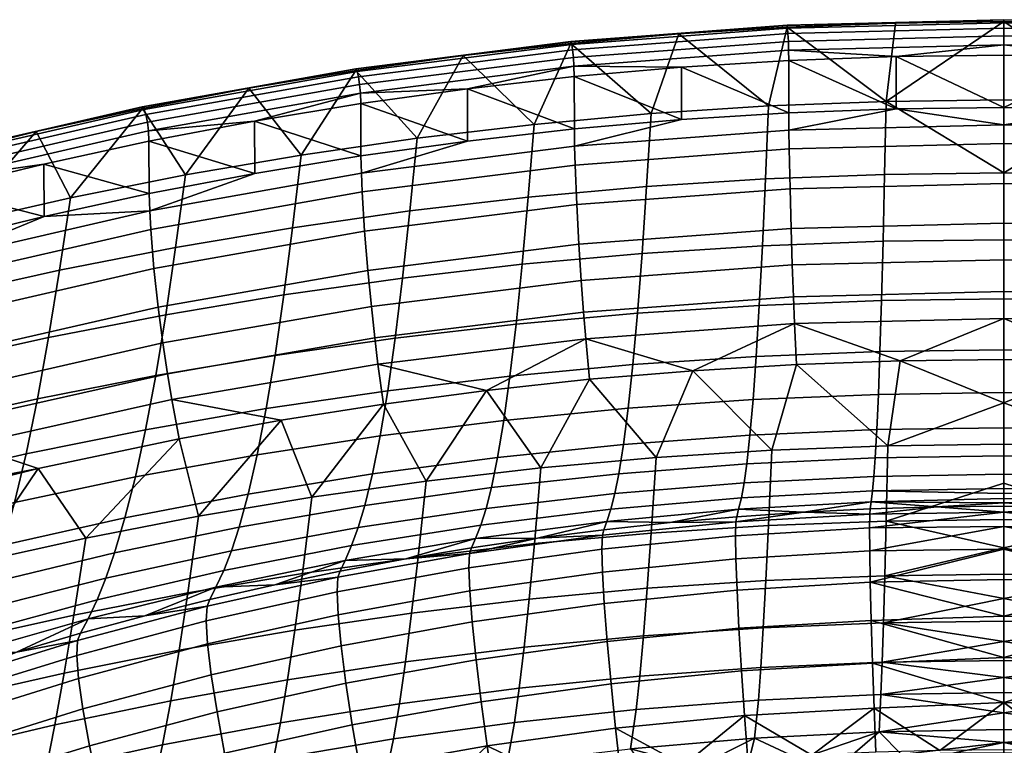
# Model space of a CAD drawing. Header units: millimetres. Extents: x -267 to 267, y -228 to 293.
# Tile 37 of 66: x -113 to 0, y 202 to 285. Entities that reach past the tile are written whole.
import ezdxf

# ---------------------------------------------------------------- set-up
doc = ezdxf.new("R2010")
doc.units = ezdxf.units.MM
doc.header["$MEASUREMENT"] = 0
doc.layers.add('nozky', color=250, linetype='Continuous')
doc.layers.add('sedak', color=22, linetype='Continuous')

msp = doc.modelspace()

# ---------------------------------------------------------------- meshes
at = {"layer": 'nozky'}
mesh = msp.add_polyface(dxfattribs=at)
corners = [(-257.72, 261.47, 8), (-243.72, 261.18, 8), (-244.72, 261.2), (-256.72, 261.45), (-243.72, 261.18, 8), (-244.72, 261.2), (-244.34, 231.19, 8), (-245.34, 231.21), (-244.34, 231.19, 8), (-258.34, 231.48, 8), (-245.34, 231.21), (-257.34, 231.46), (-258.34, 231.48, 8), (-257.34, 231.46), (-257.72, 261.47, 8), (-256.72, 261.45), (-258.34, 231.48, 8), (-244.34, 231.19, 8), (-257.72, 261.47, 8), (-243.72, 261.18, 8), (-257.34, 231.46), (-245.34, 231.21), (-256.72, 261.45), (-244.72, 261.2), (-266.26, -153.84, 8), (-252.26, -154.13, 8), (-253.26, -154.11), (-265.26, -153.86), (-252.26, -154.13, 8), (-253.26, -154.11), (-252.88, -184.12, 8), (-253.88, -184.1), (-252.88, -184.12, 8), (-266.87, -183.84, 8), (-253.88, -184.1), (-265.88, -183.86), (-266.87, -183.84, 8), (-265.88, -183.86), (-266.26, -153.84, 8), (-265.26, -153.86), (-266.87, -183.84, 8), (-252.88, -184.12, 8), (-266.26, -153.84, 8), (-252.26, -154.13, 8), (-265.88, -183.86), (-253.88, -184.1), (-265.26, -153.86), (-253.26, -154.11), (266.26, -153.84, 8), (252.26, -154.13, 8), (253.26, -154.11), (265.26, -153.86), (252.26, -154.13, 8), (253.26, -154.11), (252.88, -184.12, 8), (253.88, -184.1), (252.88, -184.12, 8), (266.88, -183.84, 8), (253.88, -184.1), (265.88, -183.86), (266.88, -183.84, 8), (265.88, -183.86), (266.26, -153.84, 8), (265.26, -153.86), (266.88, -183.84, 8), (252.88, -184.12, 8), (266.26, -153.84, 8), (252.26, -154.13, 8), (265.88, -183.86), (253.88, -184.1), (265.26, -153.86), (253.26, -154.11), (257.72, 261.47, 8), (243.72, 261.18, 8), (244.72, 261.2), (256.72, 261.45), (243.72, 261.18, 8), (244.72, 261.2), (244.34, 231.19, 8), (245.34, 231.21), (244.34, 231.19, 8), (258.34, 231.48, 8), (245.34, 231.21), (257.34, 231.46), (258.34, 231.48, 8), (257.34, 231.46), (257.72, 261.47, 8), (256.72, 261.45), (258.34, 231.48, 8), (244.34, 231.19, 8), (257.72, 261.47, 8), (243.72, 261.18, 8), (257.34, 231.46), (245.34, 231.21), (256.72, 261.45), (244.72, 261.2)]
mesh.append_faces([[corners[k] for k in face] for face in [(0, 1, 2, 3), (5, 4, 6, 7), (8, 9, 11, 10), (13, 12, 14, 15), (17, 19, 18, 16), (21, 20, 22, 23), (26, 27, 24, 25), (29, 28, 30, 31), (32, 33, 35, 34), (37, 36, 38, 39), (41, 43, 42, 40), (45, 44, 46, 47), (50, 49, 48, 51), (53, 55, 54, 52), (56, 58, 59, 57), (61, 63, 62, 60), (65, 64, 66, 67), (69, 71, 70, 68), (72, 75, 74, 73), (77, 79, 78, 76), (80, 82, 83, 81), (85, 87, 86, 84), (89, 88, 90, 91), (93, 95, 94, 92)]])
at = {"layer": 'sedak'}
mesh = msp.add_polyface(dxfattribs=at)
corners = [(-36.98, 279.61, 807.22), (-36.97, 273.61, 807.23), (-24.66, 274.38, 807.23), (-12.33, 274.85, 807.23), (-24.67, 280.38, 807.23), (-49.27, 278.52, 807.22), (-27.33, 266.79, 740.68), (-40.97, 265.91, 740.76), (-40.45, 274.28, 771.5), (-26.99, 275.16, 771.46), (-27.68, 259.12, 709.74), (-41.49, 258.24, 709.86), (-28.04, 252.3, 678.64), (-42.01, 251.4, 678.8), (-28.39, 246.44, 647.35), (-42.54, 245.5, 647.56), (-14.2, 247, 647.22), (-14.03, 252.85, 678.54), (-49.66, 282.33, 802.08), (-37.27, 283.42, 802.08), (-24.86, 284.2, 802.08), (-13.5, 275.69, 771.43), (-49.63, 282.52, 804.29), (-24.85, 284.39, 804.28), (-24.86, 284.43, 803.2), (-49.67, 282.55, 803.21), (-49.56, 282.22, 805.27), (-24.81, 284.09, 805.26), (-49.46, 281.59, 806.14), (-24.76, 283.45, 806.14), (-49.36, 280.71, 806.76), (-24.71, 282.57, 806.76), (-49.3, 279.71, 807.1), (-24.68, 281.56, 807.11), (-12.43, 284.67, 802.08), (-48.19, 251.52, 781.48), (-47.95, 248.48, 773.88), (-24, 250.22, 773.85), (-24.13, 253.28, 781.43), (-48.46, 255.15, 788.88), (-24.26, 256.94, 788.84), (-48.73, 259.33, 795.75), (-24.4, 261.13, 795.71), (-48.98, 263.85, 801.56), (-24.52, 265.67, 801.54), (-49.17, 268.39, 805.66), (-24.62, 270.24, 805.65), (-49.23, 270.54, 806.82), (-24.65, 272.4, 806.82), (-35.66, 244.81, 758.82), (-49.25, 272.52, 807.23)]
mesh.append_faces([[corners[k] for k in face] for face in [(0, 1, 2, 2), (2, 3, 4, 4), (4, 0, 2, 2), (5, 1, 0, 0), (6, 7, 8, 9), (10, 11, 7, 6), (12, 13, 11, 10), (14, 15, 13, 12), (16, 14, 12, 17), (18, 19, 8, 8), (19, 20, 9, 9), (19, 9, 8, 8), (20, 21, 9, 9), (22, 23, 24, 25), (26, 27, 23, 22), (28, 29, 27, 26), (30, 31, 29, 28), (32, 33, 31, 30), (24, 20, 19, 19), (24, 34, 20, 20), (25, 24, 19, 18), (33, 32, 0, 4), (32, 5, 0, 0), (35, 36, 37, 38), (39, 35, 38, 40), (41, 39, 40, 42), (43, 41, 42, 44), (45, 43, 44, 46), (47, 45, 46, 48), (36, 49, 37, 37), (48, 2, 1, 47), (48, 3, 2, 2), (50, 47, 1, 1)]])
mesh = msp.add_polyface(dxfattribs=at)
corners = [(0, 275.87, 771.42), (-13.5, 275.69, 771.43), (0, 284.83, 802.08), (-12.34, 280.85, 807.23), (-12.33, 274.85, 807.23), (0, 275, 807.23), (-24.67, 280.38, 807.23), (0, 281, 807.23), (0, 267.49, 740.62), (-13.67, 267.31, 740.63), (-27.33, 266.79, 740.68), (-26.99, 275.16, 771.46), (-13.85, 259.65, 709.67), (-27.68, 259.12, 709.74), (-14.03, 252.85, 678.54), (-28.04, 252.3, 678.64), (-12.43, 284.67, 802.08), (-24.86, 284.2, 802.08), (0, 259.83, 709.65), (0, 253.03, 678.5), (-14.2, 247, 647.22), (0, 247.19, 647.17), (-24.85, 284.39, 804.28), (0, 285.02, 804.27), (0, 285.05, 803.19), (-24.86, 284.43, 803.2), (-24.81, 284.09, 805.26), (0, 284.71, 805.25), (-24.76, 283.45, 806.14), (0, 284.08, 806.13), (-24.71, 282.57, 806.76), (0, 283.19, 806.76), (-24.68, 281.56, 807.11), (0, 282.18, 807.11), (-24.13, 253.28, 781.43), (-24, 250.22, 773.85), (0, 250.8, 773.83), (0, 253.87, 781.42), (-24.26, 256.94, 788.84), (0, 257.53, 788.82), (-24.4, 261.13, 795.71), (0, 261.73, 795.7), (-24.52, 265.67, 801.54), (0, 266.28, 801.53), (-24.62, 270.24, 805.65), (0, 270.85, 805.65), (-24.65, 272.4, 806.82), (0, 273.01, 806.81), (-11.9, 245.95, 758.82), (0, 246.1, 758.82)]
mesh.append_faces([[corners[k] for k in face] for face in [(0, 1, 2, 2), (3, 4, 5, 5), (4, 3, 6, 6), (3, 5, 7, 7), (8, 1, 0, 0), (9, 10, 11, 1), (12, 13, 10, 9), (14, 15, 13, 12), (16, 1, 17, 17), (1, 8, 9, 9), (1, 16, 2, 2), (12, 9, 8, 18), (18, 19, 14, 12), (20, 14, 19, 21), (22, 23, 24, 25), (26, 27, 23, 22), (28, 29, 27, 26), (30, 31, 29, 28), (32, 33, 31, 30), (24, 2, 16, 16), (25, 24, 16, 16), (33, 3, 7, 7), (32, 3, 33, 33), (32, 6, 3, 3), (34, 35, 36, 37), (38, 34, 37, 39), (40, 38, 39, 41), (42, 40, 41, 43), (44, 42, 43, 45), (46, 44, 45, 47), (36, 48, 49, 49), (35, 48, 36, 36), (4, 47, 5, 5), (47, 4, 46, 46)]])
mesh = msp.add_polyface(dxfattribs=at)
corners = [(0, 275.87, 771.42), (0, 284.83, 802.08), (13.5, 275.69, 771.43), (12.34, 280.85, 807.23), (0, 275, 807.23), (12.33, 274.85, 807.23), (24.66, 274.38, 807.23), (24.67, 280.38, 807.23), (0, 281, 807.23), (0, 267.49, 740.62), (12.43, 284.67, 802.08), (24.86, 284.2, 802.08), (13.67, 267.31, 740.63), (13.85, 259.65, 709.67), (0, 259.83, 709.65), (14.03, 252.85, 678.54), (0, 253.03, 678.5), (14.2, 247, 647.22), (0, 247.19, 647.17), (24.85, 284.39, 804.28), (24.86, 284.43, 803.2), (0, 285.05, 803.19), (0, 285.02, 804.27), (24.81, 284.09, 805.26), (0, 284.71, 805.25), (24.76, 283.45, 806.14), (0, 284.08, 806.13), (24.71, 282.57, 806.76), (0, 283.19, 806.76), (24.68, 281.56, 807.11), (0, 282.18, 807.11), (24.13, 253.28, 781.43), (0, 253.87, 781.42), (0, 250.8, 773.83), (24, 250.22, 773.85), (24.26, 256.94, 788.84), (0, 257.53, 788.82), (24.4, 261.13, 795.71), (0, 261.73, 795.7), (24.52, 265.67, 801.54), (0, 266.28, 801.53), (24.62, 270.24, 805.65), (0, 270.85, 805.65), (24.65, 272.4, 806.82), (0, 273.01, 806.81), (0, 246.1, 758.82), (11.9, 245.95, 758.82)]
mesh.append_faces([[corners[k] for k in face] for face in [(0, 1, 2, 2), (3, 4, 5, 5), (6, 7, 5, 5), (5, 7, 3, 3), (3, 8, 4, 4), (9, 0, 2, 2), (10, 11, 2, 2), (2, 12, 9, 9), (2, 1, 10, 10), (13, 14, 9, 12), (14, 13, 15, 16), (17, 18, 16, 15), (19, 20, 21, 22), (23, 19, 22, 24), (25, 23, 24, 26), (27, 25, 26, 28), (29, 27, 28, 30), (21, 10, 1, 1), (20, 11, 10, 10), (20, 10, 21, 21), (30, 8, 3, 3), (29, 30, 3, 3), (31, 32, 33, 34), (35, 36, 32, 31), (37, 38, 36, 35), (39, 40, 38, 37), (41, 42, 40, 39), (43, 44, 42, 41), (33, 45, 46, 46), (34, 33, 46, 46), (5, 4, 44, 44), (44, 43, 5, 5), (43, 6, 5, 5)]])
mesh = msp.add_polyface(dxfattribs=at)
corners = [(-73.76, 275.43, 807.21), (-73.73, 269.43, 807.23), (-61.51, 271.13, 807.23), (-61.53, 277.13, 807.21), (-49.25, 272.52, 807.23), (-49.27, 278.52, 807.22), (-36.97, 273.61, 807.23), (-68.11, 263.12, 741.01), (-81.59, 261.2, 741.18), (-80.6, 269.53, 771.7), (-67.27, 271.46, 771.62), (-54.56, 264.69, 740.87), (-53.88, 273.05, 771.55), (-40.97, 265.91, 740.76), (-40.45, 274.28, 771.5), (-55.25, 257.01, 710.03), (-68.95, 255.43, 710.25), (-41.49, 258.24, 709.86), (-55.94, 250.14, 679.03), (-69.81, 248.53, 679.33), (-42.01, 251.4, 678.8), (-74.33, 279.21, 802.09), (-62.01, 280.93, 802.09), (-49.66, 282.33, 802.08), (-74.29, 279.41, 804.32), (-49.63, 282.52, 804.29), (-49.67, 282.55, 803.21), (-74.34, 279.43, 803.23), (-74.18, 279.11, 805.29), (-49.56, 282.22, 805.27), (-74.03, 278.49, 806.15), (-49.46, 281.59, 806.14), (-73.89, 277.62, 806.76), (-49.36, 280.71, 806.76), (-73.8, 276.62, 807.09), (-49.3, 279.71, 807.1), (-72.54, 252.17, 788.95), (-72.15, 248.57, 781.54), (-48.19, 251.52, 781.48), (-48.46, 255.15, 788.88), (-72.95, 256.31, 795.8), (-48.73, 259.33, 795.75), (-73.32, 260.8, 801.6), (-48.98, 263.85, 801.56), (-73.6, 265.32, 805.68), (-49.17, 268.39, 805.66), (-73.69, 267.46, 806.83), (-49.23, 270.54, 806.82)]
mesh.append_faces([[corners[k] for k in face] for face in [(0, 1, 2, 2), (3, 4, 5, 5), (6, 5, 4, 4), (0, 2, 3, 3), (3, 2, 4, 4), (7, 8, 9, 10), (11, 7, 10, 12), (13, 11, 12, 14), (15, 16, 7, 11), (17, 15, 11, 13), (18, 19, 16, 15), (20, 18, 15, 17), (10, 21, 22, 22), (22, 23, 12, 12), (10, 9, 21, 21), (22, 12, 10, 10), (23, 14, 12, 12), (24, 25, 26, 27), (28, 29, 25, 24), (30, 31, 29, 28), (32, 33, 31, 30), (34, 35, 33, 32), (26, 23, 22, 22), (27, 26, 22, 21), (35, 3, 5, 5), (3, 35, 34, 34), (3, 34, 0, 0), (36, 37, 38, 39), (40, 36, 39, 41), (42, 40, 41, 43), (44, 42, 43, 45), (46, 44, 45, 47), (47, 4, 2, 46), (1, 46, 2, 2)]])
mesh = msp.add_polyface(dxfattribs=at)
corners = [(-98.05, 271.11, 807.19), (-98.01, 265.12, 807.23), (-85.9, 267.43, 807.23), (-85.93, 273.42, 807.2), (-110.11, 268.5, 807.18), (-73.73, 269.43, 807.23), (-73.76, 275.43, 807.21), (-94.99, 258.94, 741.38), (-108.3, 256.34, 741.61), (-107.04, 264.63, 771.92), (-93.86, 267.25, 771.8), (-81.59, 261.2, 741.18), (-80.6, 269.53, 771.7), (-82.59, 253.5, 710.51), (-96.13, 251.23, 710.82), (-68.95, 255.43, 710.25), (-68.11, 263.12, 741.01), (-83.59, 246.56, 679.69), (-97.28, 244.24, 680.11), (-69.81, 248.53, 679.33), (-98.81, 274.86, 802.1), (-86.6, 277.19, 802.09), (-74.33, 279.21, 802.09), (-98.75, 275.06, 804.34), (-74.29, 279.41, 804.32), (-74.34, 279.43, 803.23), (-98.83, 275.07, 803.25), (-98.61, 274.77, 805.31), (-74.18, 279.11, 805.29), (-98.41, 274.17, 806.15), (-74.03, 278.49, 806.15), (-98.23, 273.3, 806.75), (-73.89, 277.62, 806.76), (-98.1, 272.31, 807.07), (-73.8, 276.62, 807.09), (-96.98, 252.08, 795.87), (-96.45, 248, 789.02), (-72.54, 252.17, 788.95), (-72.95, 256.31, 795.8), (-97.48, 256.52, 801.64), (-73.32, 260.8, 801.6), (-97.85, 261.01, 805.69), (-73.6, 265.32, 805.68), (-97.96, 263.15, 806.83), (-73.69, 267.46, 806.83), (-110.07, 262.5, 807.23)]
mesh.append_faces([[corners[k] for k in face] for face in [(0, 1, 2, 2), (0, 2, 3, 3), (0, 4, 1, 1), (3, 2, 5, 5), (5, 6, 3, 3), (7, 8, 9, 10), (11, 7, 10, 12), (13, 14, 7, 11), (15, 13, 11, 16), (17, 18, 14, 13), (19, 17, 13, 15), (20, 10, 9, 9), (21, 10, 20, 20), (12, 21, 22, 22), (10, 21, 12, 12), (23, 24, 25, 26), (27, 28, 24, 23), (29, 30, 28, 27), (31, 32, 30, 29), (33, 34, 32, 31), (25, 22, 21, 21), (26, 21, 20, 20), (26, 25, 21, 21), (34, 3, 6, 6), (33, 3, 34, 34), (33, 0, 3, 3), (35, 36, 37, 38), (39, 35, 38, 40), (41, 39, 40, 42), (43, 41, 42, 44), (44, 5, 2, 43), (2, 1, 43, 43), (1, 45, 43, 43)]])
mesh = msp.add_polyface(dxfattribs=at)
corners = [(-134.01, 262.36, 807.15), (-133.96, 256.37, 807.23), (-122.05, 259.58, 807.23), (-122.1, 265.58, 807.17), (-98.01, 265.12, 807.23), (-110.11, 268.5, 807.18), (-110.07, 262.5, 807.23), (-121.51, 253.4, 741.87), (-134.6, 250.13, 742.15), (-133.13, 258.35, 772.19), (-120.14, 261.66, 772.04), (-108.3, 256.34, 741.61), (-107.04, 264.63, 771.92), (-96.13, 251.23, 710.82), (-109.57, 248.62, 711.17), (-94.99, 258.94, 741.38), (-135.05, 266.03, 802.11), (-123.05, 269.27, 802.11), (-110.97, 272.22, 802.1), (-98.81, 274.86, 802.1), (-122.97, 269.48, 804.36), (-98.75, 275.06, 804.34), (-98.83, 275.07, 803.25), (-123.07, 269.49, 803.28), (-122.79, 269.21, 805.32), (-98.61, 274.77, 805.31), (-122.55, 268.63, 806.15), (-98.41, 274.17, 806.15), (-122.32, 267.78, 806.73), (-98.23, 273.3, 806.75), (-122.16, 266.78, 807.05), (-98.1, 272.31, 807.07), (-146.37, 261.88, 806.15), (-146.66, 262.44, 805.33), (-146.1, 261.05, 806.71), (-145.92, 260.06, 807.02), (-98.05, 271.11, 807.19), (-121.85, 255.48, 805.71), (-121.38, 251.03, 801.68), (-97.48, 256.52, 801.64), (-97.85, 261.01, 805.69), (-121.99, 257.61, 806.84), (-97.96, 263.15, 806.83), (-145.71, 250.87, 806.85), (-145.54, 248.75, 805.73)]
mesh.append_faces([[corners[k] for k in face] for face in [(0, 1, 2, 2), (0, 2, 3, 3), (4, 5, 6, 6), (2, 6, 3, 3), (6, 5, 3, 3), (7, 8, 9, 10), (11, 7, 10, 12), (13, 14, 11, 15), (9, 16, 17, 17), (17, 18, 10, 10), (12, 18, 19, 19), (18, 12, 10, 10), (17, 10, 9, 9), (20, 21, 22, 23), (24, 25, 21, 20), (26, 27, 25, 24), (28, 29, 27, 26), (30, 31, 29, 28), (32, 26, 24, 33), (34, 28, 26, 32), (35, 30, 28, 34), (22, 19, 18, 18), (17, 23, 18, 18), (16, 23, 17, 17), (23, 22, 18, 18), (31, 30, 5, 36), (30, 3, 5, 5), (30, 0, 3, 3), (37, 38, 39, 40), (41, 37, 40, 42), (43, 44, 37, 41), (6, 41, 42, 42), (41, 6, 2, 2), (2, 1, 41, 41)]])
mesh = msp.add_polyface(dxfattribs=at)
corners = [(-122.9, 245.67, 711.57), (-136.09, 242.38, 712.01), (-134.6, 250.13, 742.15), (-121.51, 253.4, 741.87), (-109.57, 248.62, 711.17), (-108.3, 256.34, 741.61), (-124.3, 238.55, 681.15), (-137.6, 235.2, 681.76), (-110.85, 241.57, 680.6), (-97.28, 244.24, 680.11), (-96.13, 251.23, 710.82), (-125.72, 232.13, 650.59), (-139.12, 228.64, 651.38), (-112.15, 235.26, 649.88), (-98.44, 238.04, 649.25), (-127.15, 226.38, 619.9), (-140.66, 222.7, 620.88), (-113.46, 229.69, 619.02), (-99.61, 232.62, 618.25), (-114.78, 224.79, 588.06), (-128.59, 221.25, 589.12), (-100.8, 227.93, 587.12), (-116.11, 220.54, 557.01), (-130.04, 216.72, 558.25), (-101.99, 223.92, 555.91), (-103, 221.02, 529.54), (-117.23, 217.41, 530.78), (-104.01, 218.52, 503.13), (-118.37, 214.65, 504.51), (-119.46, 239.16, 781.68), (-118.86, 236.28, 774.05), (-95.44, 241.51, 773.99), (-95.92, 244.45, 781.61), (-120.11, 242.63, 789.09), (-96.45, 248, 789.02), (-120.77, 246.65, 795.93), (-96.98, 252.08, 795.87), (-121.38, 251.03, 801.68), (-97.48, 256.52, 801.64), (-142.71, 232.69, 781.74), (-142, 229.9, 774.09), (-143.47, 236.08, 789.16), (-144.26, 240.02, 795.98), (-144.98, 244.34, 801.72), (-145.54, 248.75, 805.73), (-121.85, 255.48, 805.71), (-94.6, 237.01, 758.82), (-110.76, 233.59, 758.82), (-141.38, 227.63, 766.43), (-126.79, 229.63, 758.82), (-106.66, 216.78, 688.11), (-105.29, 225.6, 723.91), (-118.1, 222.77, 724.25), (-119.6, 213.9, 688.67), (-130.79, 219.61, 724.64)]
mesh.append_faces([[corners[k] for k in face] for face in [(0, 1, 2, 3), (4, 0, 3, 5), (6, 7, 1, 0), (8, 6, 0, 4), (9, 8, 4, 10), (11, 12, 7, 6), (13, 11, 6, 8), (14, 13, 8, 9), (15, 16, 12, 11), (17, 15, 11, 13), (18, 17, 13, 14), (19, 20, 15, 17), (21, 19, 17, 18), (22, 23, 20, 19), (24, 22, 19, 21), (25, 26, 22, 24), (27, 28, 26, 25), (29, 30, 31, 32), (33, 29, 32, 34), (35, 33, 34, 36), (37, 35, 36, 38), (39, 40, 30, 29), (41, 39, 29, 33), (42, 41, 33, 35), (43, 42, 35, 37), (44, 43, 37, 45), (46, 31, 30, 47), (48, 47, 30, 30), (47, 48, 49, 49), (50, 51, 52, 53), (47, 49, 52, 52), (54, 52, 49, 49), (51, 47, 52, 52)]])
mesh = msp.add_polyface(dxfattribs=at)
corners = [(-84.61, 240.46, 648.7), (-98.44, 238.04, 649.25), (-97.28, 244.24, 680.11), (-83.59, 246.56, 679.69), (-70.67, 242.5, 648.24), (-69.81, 248.53, 679.33), (-85.64, 235.17, 617.57), (-99.61, 232.62, 618.25), (-71.54, 237.34, 616.99), (-86.67, 230.65, 586.31), (-100.8, 227.93, 587.12), (-72.42, 232.97, 585.61), (-87.71, 226.85, 554.95), (-101.99, 223.92, 555.91), (-73.3, 229.35, 554.14), (-88.59, 224.16, 528.46), (-103, 221.02, 529.54), (-74.05, 226.83, 527.55), (-89.48, 221.89, 501.94), (-104.01, 218.52, 503.13), (-74.8, 224.75, 500.92), (-59.99, 227.1, 500.08), (-59.38, 229.02, 526.8), (-75.55, 223.05, 474.25), (-90.37, 219.99, 475.37), (-60.6, 225.57, 473.33), (-68.6, 223.24, 449.88), (-83.62, 220.26, 450.87), (-76.13, 221.82, 450.35), (-76.4, 221.12, 445.36), (-61.27, 223.83, 444.44), (-61.35, 222.21, 439.35), (-76.48, 219.46, 440.32), (-95.92, 244.45, 781.61), (-95.44, 241.51, 773.99), (-71.78, 245.57, 773.93), (-72.15, 248.57, 781.54), (-96.45, 248, 789.02), (-72.54, 252.17, 788.95), (-82.89, 239.14, 758.82), (-71.14, 240.98, 758.82), (-94.6, 237.01, 758.82), (-93.61, 219.33, 687.62), (-92.38, 228.11, 723.6), (-105.29, 225.6, 723.91), (-106.66, 216.78, 688.11), (-80.44, 221.55, 687.19), (-79.36, 230.3, 723.33), (-67.18, 223.44, 686.82), (-66.26, 232.15, 723.1), (-110.76, 233.59, 758.82)]
mesh.append_faces([[corners[k] for k in face] for face in [(0, 1, 2, 3), (4, 0, 3, 5), (6, 7, 1, 0), (8, 6, 0, 4), (9, 10, 7, 6), (11, 9, 6, 8), (12, 13, 10, 9), (14, 12, 9, 11), (15, 16, 13, 12), (17, 15, 12, 14), (18, 19, 16, 15), (20, 18, 15, 17), (21, 20, 17, 22), (23, 24, 18, 20), (25, 23, 20, 21), (23, 25, 26, 26), (27, 24, 23, 23), (23, 26, 28, 28), (29, 30, 31, 32), (30, 29, 28, 26), (33, 34, 35, 36), (37, 33, 36, 38), (34, 39, 40, 35), (34, 41, 39, 39), (42, 43, 44, 45), (46, 47, 43, 42), (48, 49, 47, 46), (39, 41, 43, 43), (41, 44, 43, 43), (50, 44, 41, 41), (40, 39, 47, 47), (39, 43, 47, 47), (49, 40, 47, 47)]])
mesh = msp.add_polyface(dxfattribs=at)
corners = [(-56.64, 244.19, 647.86), (-70.67, 242.5, 648.24), (-69.81, 248.53, 679.33), (-55.94, 250.14, 679.03), (-42.54, 245.5, 647.56), (-42.01, 251.4, 678.8), (-57.35, 239.11, 616.52), (-71.54, 237.34, 616.99), (-43.08, 240.5, 616.15), (-58.06, 234.87, 585.05), (-72.42, 232.97, 585.61), (-43.62, 236.35, 584.6), (-58.77, 231.4, 553.47), (-73.3, 229.35, 554.14), (-44.16, 233, 552.95), (-59.38, 229.02, 526.8), (-74.05, 226.83, 527.55), (-44.62, 230.73, 526.21), (-45.08, 228.93, 499.43), (-59.99, 227.1, 500.08), (-45.54, 227.53, 472.61), (-60.6, 225.57, 473.33), (-53.47, 225.62, 449.09), (-61.05, 224.5, 449.46), (-68.6, 223.24, 449.88), (-38.26, 227.4, 448.49), (-45.87, 226.58, 448.76), (-61.35, 222.21, 439.35), (-46.11, 224.34, 438.61), (-46.04, 221.72, 433.7), (-61.25, 219.58, 434.48), (-61.27, 223.83, 444.44), (-46.04, 225.95, 443.72), (-72.15, 248.57, 781.54), (-71.78, 245.57, 773.93), (-47.95, 248.48, 773.88), (-48.19, 251.52, 781.48), (-71.14, 240.98, 758.82), (-59.35, 242.54, 758.82), (-47.52, 243.82, 758.82), (-53.83, 224.98, 686.53), (-53.09, 233.67, 722.92), (-66.26, 232.15, 723.1), (-67.18, 223.44, 686.82), (-40.43, 226.19, 686.29), (-39.87, 234.85, 722.77), (-40.89, 219.86, 655.38), (-54.44, 218.61, 655.69)]
mesh.append_faces([[corners[k] for k in face] for face in [(0, 1, 2, 3), (4, 0, 3, 5), (6, 7, 1, 0), (8, 6, 0, 4), (9, 10, 7, 6), (11, 9, 6, 8), (12, 13, 10, 9), (14, 12, 9, 11), (15, 16, 13, 12), (17, 15, 12, 14), (18, 19, 15, 17), (20, 21, 19, 18), (22, 23, 21, 21), (21, 23, 24, 24), (20, 22, 21, 21), (20, 25, 26, 26), (26, 22, 20, 20), (27, 28, 29, 30), (31, 32, 28, 27), (22, 26, 32, 32), (22, 31, 23, 23), (31, 22, 32, 32), (24, 23, 31, 31), (33, 34, 35, 36), (34, 37, 38, 38), (35, 38, 39, 39), (38, 35, 34, 34), (40, 41, 42, 43), (44, 45, 41, 40), (46, 44, 40, 47), (41, 39, 38, 38), (37, 42, 38, 38), (38, 42, 41, 41), (45, 39, 41, 41)]])
mesh = msp.add_polyface(dxfattribs=at)
corners = [(-28.75, 241.49, 615.88), (-43.08, 240.5, 616.15), (-42.54, 245.5, 647.56), (-28.39, 246.44, 647.35), (-14.38, 242.09, 615.72), (-14.2, 247, 647.22), (-29.11, 237.41, 584.29), (-43.62, 236.35, 584.6), (-14.57, 238.05, 584.09), (-29.48, 234.14, 552.58), (-44.16, 233, 552.95), (-14.75, 234.83, 552.36), (-29.79, 231.96, 525.79), (-44.62, 230.73, 526.21), (-14.9, 232.69, 525.54), (-30.1, 230.24, 498.96), (-45.08, 228.93, 499.43), (-15.06, 231.03, 498.68), (-30.41, 228.94, 472.1), (-45.54, 227.53, 472.61), (-15.22, 229.78, 471.79), (-22.98, 228.6, 448.09), (-38.26, 227.4, 448.49), (-30.62, 228.07, 448.27), (-30.74, 223.24, 433.14), (-15.38, 224.16, 432.81), (-15.32, 220.57, 428.39), (-30.6, 219.65, 428.73), (-30.78, 225.87, 438.07), (-15.41, 226.78, 437.75), (-30.74, 227.46, 443.21), (-15.38, 228.37, 442.9), (-46.11, 224.34, 438.61), (-46.04, 221.72, 433.7), (-46.04, 225.95, 443.72), (-45.87, 226.58, 448.76), (-47.95, 248.48, 773.88), (-47.52, 243.82, 758.82), (-35.66, 244.81, 758.82), (-24, 250.22, 773.85), (-23.79, 245.53, 758.82), (-26.98, 227.05, 686.13), (-26.6, 235.7, 722.67), (-39.87, 234.85, 722.77), (-40.43, 226.19, 686.29), (-27.29, 220.75, 655.16), (-40.89, 219.86, 655.38), (-13.31, 236.21, 722.6)]
mesh.append_faces([[corners[k] for k in face] for face in [(0, 1, 2, 3), (4, 0, 3, 5), (6, 7, 1, 0), (8, 6, 0, 4), (9, 10, 7, 6), (11, 9, 6, 8), (12, 13, 10, 9), (14, 12, 9, 11), (15, 16, 13, 12), (17, 15, 12, 14), (18, 19, 16, 15), (20, 18, 15, 17), (18, 20, 21, 21), (22, 19, 18, 18), (18, 23, 22, 22), (18, 21, 23, 23), (24, 25, 26, 27), (28, 29, 25, 24), (30, 31, 29, 28), (32, 28, 24, 33), (34, 30, 28, 32), (23, 21, 30, 30), (30, 22, 23, 23), (30, 34, 35, 22), (21, 31, 30, 30), (36, 37, 38, 38), (39, 38, 40, 40), (41, 42, 43, 44), (45, 41, 44, 46), (43, 38, 37, 37), (40, 38, 42, 42), (38, 43, 42, 42), (47, 40, 42, 42)]])
mesh = msp.add_polyface(dxfattribs=at)
corners = [(0, 247.19, 647.17), (0, 242.29, 615.67), (-14.38, 242.09, 615.72), (-14.2, 247, 647.22), (-14.57, 238.05, 584.09), (0, 238.27, 584.03), (0, 235.06, 552.28), (-14.75, 234.83, 552.36), (0, 232.94, 525.46), (-14.9, 232.69, 525.54), (0, 230.72, 487.08), (-15.06, 231.03, 498.68), (0, 231.3, 498.59), (0, 230.16, 474.01), (-15.22, 229.78, 471.79), (0, 229.67, 460.94), (-7.66, 229.19, 447.89), (0, 229.27, 447.87), (-15.32, 228.97, 447.97), (-22.98, 228.6, 448.09), (-15.38, 224.16, 432.81), (0, 226.93, 437.27), (0, 224.33, 432.49), (-15.41, 226.78, 437.75), (0, 228.6, 442.46), (0, 220.87, 428.27), (-15.32, 220.57, 428.39), (-15.38, 228.37, 442.9), (-24, 250.22, 773.85), (-23.79, 245.53, 758.82), (-11.9, 245.95, 758.82), (-13.5, 227.57, 686.02), (-13.31, 236.21, 722.6), (-26.6, 235.7, 722.67), (-26.98, 227.05, 686.13), (-13.65, 221.28, 655.02), (-27.29, 220.75, 655.16), (0, 231.91, 704.33), (0, 236.38, 722.58), (0, 227.74, 685.99), (0, 224.49, 670.52), (0, 241.12, 740.74), (0, 246.1, 758.82), (0, 221.47, 655)]
mesh.append_faces([[corners[k] for k in face] for face in [(0, 1, 2, 3), (4, 2, 1, 5), (5, 6, 7, 4), (6, 8, 9, 7), (10, 11, 12, 12), (11, 9, 8, 12), (11, 10, 13, 14), (14, 15, 16, 16), (15, 17, 16, 16), (13, 15, 14, 14), (14, 16, 18, 18), (14, 18, 19, 19), (20, 21, 22, 22), (21, 23, 24, 24), (25, 26, 22, 22), (22, 26, 20, 20), (24, 23, 27, 27), (21, 20, 23, 23), (16, 24, 27, 27), (18, 16, 27, 27), (17, 24, 16, 16), (27, 19, 18, 18), (28, 29, 30, 30), (31, 32, 33, 34), (35, 31, 34, 36), (31, 37, 38, 32), (32, 30, 29, 29), (39, 31, 40, 40), (35, 40, 31, 31), (41, 42, 30, 30), (43, 40, 35, 35), (39, 37, 31, 31), (32, 38, 41, 41), (32, 41, 30, 30)]])
mesh = msp.add_polyface(dxfattribs=at)
corners = [(0, 247.19, 647.17), (14.2, 247, 647.22), (14.38, 242.09, 615.72), (0, 242.29, 615.67), (14.57, 238.05, 584.09), (0, 238.27, 584.03), (14.75, 234.83, 552.36), (0, 235.06, 552.28), (14.9, 232.69, 525.54), (0, 232.94, 525.46), (0, 230.72, 487.08), (0, 231.3, 498.59), (15.06, 231.03, 498.68), (15.22, 229.78, 471.79), (0, 230.16, 474.01), (7.66, 229.19, 447.89), (0, 229.67, 460.94), (0, 229.27, 447.87), (15.32, 228.97, 447.97), (22.98, 228.6, 448.09), (15.38, 224.16, 432.81), (0, 224.33, 432.49), (0, 226.93, 437.27), (0, 228.6, 442.46), (15.41, 226.78, 437.75), (0, 220.87, 428.27), (15.32, 220.57, 428.39), (15.38, 228.37, 442.9), (13.5, 227.57, 686.02), (26.98, 227.05, 686.13), (26.6, 235.7, 722.67), (13.31, 236.21, 722.6), (13.65, 221.28, 655.02), (27.29, 220.75, 655.16), (0, 236.38, 722.58), (0, 231.91, 704.33), (23.79, 245.53, 758.82), (11.9, 245.95, 758.82), (0, 227.74, 685.99), (0, 224.49, 670.52), (0, 241.12, 740.74), (0, 246.1, 758.82), (0, 221.47, 655)]
mesh.append_faces([[corners[k] for k in face] for face in [(0, 1, 2, 3), (4, 5, 3, 2), (5, 4, 6, 7), (7, 6, 8, 9), (10, 11, 12, 12), (12, 11, 9, 8), (12, 13, 14, 10), (13, 15, 16, 16), (16, 15, 17, 17), (14, 13, 16, 16), (13, 18, 15, 15), (13, 19, 18, 18), (20, 21, 22, 22), (22, 23, 24, 24), (25, 21, 26, 26), (21, 20, 26, 26), (23, 27, 24, 24), (22, 24, 20, 20), (15, 27, 23, 23), (18, 27, 15, 15), (17, 15, 23, 23), (27, 18, 19, 19), (28, 29, 30, 31), (32, 33, 29, 28), (28, 31, 34, 35), (31, 36, 37, 37), (38, 39, 28, 28), (32, 28, 39, 39), (40, 37, 41, 41), (42, 32, 39, 39), (38, 28, 35, 35), (31, 40, 34, 34), (31, 37, 40, 40)]])
mesh = msp.add_polyface(dxfattribs=at)
corners = [(-60.98, 216.01, 430.12), (-45.83, 218.13, 429.31), (-45.5, 213.77, 425.7), (-60.53, 211.67, 426.52), (-61.25, 219.58, 434.48), (-46.04, 221.72, 433.7), (-74.73, 204.19, 424.95), (-59.94, 206.84, 423.88), (-59.26, 201.8, 422.26), (-73.88, 199.2, 423.33), (-75.45, 208.98, 427.58), (-76.01, 213.28, 431.15), (-76.36, 216.83, 435.48), (-76.48, 219.46, 440.32), (-61.35, 222.21, 439.35), (-58.52, 196.82, 421.6), (-65.75, 195.63, 422.1), (-51.26, 197.88, 421.16), (-72.96, 194.29, 422.66), (-67.92, 217.01, 656.09), (-67.18, 223.44, 686.82), (-80.44, 221.55, 687.19), (-81.31, 215.07, 656.58), (-68.64, 211.42, 625.22), (-82.16, 209.38, 625.83), (-69.33, 206.62, 594.23), (-82.98, 204.45, 594.98), (-70.01, 202.58, 563.16), (-83.77, 200.26, 564.04), (-54.44, 218.61, 655.69), (-53.83, 224.98, 686.53), (-55.02, 213.1, 624.72), (-55.59, 208.4, 593.62), (-56.14, 204.49, 562.44), (-56.98, 199.79, 513.08), (-71.05, 197.64, 513.97), (-58.38, 196.54, 464.83), (-52.59, 197.38, 464.46), (-64.16, 195.61, 465.24), (-69.92, 194.59, 465.67), (-75.65, 193.48, 466.14), (-81.37, 192.29, 466.64), (-58.59, 194.7, 458.1), (-58.68, 192.65, 455.34), (-47.02, 194.26, 454.64), (-46.95, 196.31, 457.4), (-70.04, 194, 462.05), (-70.16, 192.72, 458.93), (-58.49, 195.97, 461.22), (-46.87, 197.58, 460.52), (-81.52, 191.68, 463.02)]
mesh.append_faces([[corners[k] for k in face] for face in [(0, 1, 2, 3), (4, 5, 1, 0), (6, 7, 8, 9), (10, 3, 7, 6), (11, 0, 3, 10), (12, 4, 0, 11), (13, 14, 4, 12), (8, 15, 16, 16), (8, 17, 15, 15), (9, 16, 18, 18), (8, 16, 9, 9), (19, 20, 21, 22), (23, 19, 22, 24), (25, 23, 24, 26), (27, 25, 26, 28), (29, 30, 20, 19), (31, 29, 19, 23), (32, 31, 23, 25), (33, 32, 25, 27), (34, 33, 27, 35), (36, 37, 34, 34), (34, 38, 36, 36), (35, 38, 34, 34), (39, 38, 35, 35), (35, 40, 39, 39), (35, 41, 40, 40), (42, 43, 44, 45), (46, 47, 42, 48), (36, 48, 37, 37), (49, 37, 48, 48), (48, 36, 38, 38), (46, 48, 38, 38), (46, 39, 40, 50), (46, 38, 39, 39)]])
mesh = msp.add_polyface(dxfattribs=at)
corners = [(-90.37, 219.99, 475.37), (-105.03, 216.37, 476.7), (-104.01, 218.52, 503.13), (-89.48, 221.89, 501.94), (-91.08, 218.56, 451.44), (-98.51, 216.7, 452.06), (-75.55, 223.05, 474.25), (-76.13, 221.82, 450.35), (-83.62, 220.26, 450.87), (-89.37, 200.96, 426.26), (-74.73, 204.19, 424.95), (-73.88, 199.2, 423.33), (-88.36, 196.04, 424.63), (-90.24, 205.69, 428.88), (-75.45, 208.98, 427.58), (-90.91, 209.94, 432.41), (-76.01, 213.28, 431.15), (-91.32, 213.48, 436.7), (-76.36, 216.83, 435.48), (-91.48, 216.12, 441.49), (-76.48, 219.46, 440.32), (-91.39, 217.8, 446.49), (-76.4, 221.12, 445.36), (-103.86, 197.16, 427.8), (-102.69, 192.32, 426.17), (-104.86, 201.81, 430.4), (-105.64, 206.02, 433.9), (-106.13, 209.52, 438.14), (-106.32, 212.17, 442.87), (-106.23, 213.89, 447.82), (-72.96, 194.29, 422.66), (-80.13, 192.81, 423.28), (-94.38, 189.44, 424.68), (-105.89, 214.7, 452.72), (-94.6, 212.78, 657.15), (-93.61, 219.33, 687.62), (-106.66, 216.78, 688.11), (-107.77, 210.14, 657.81), (-95.56, 206.97, 626.56), (-108.84, 204.21, 627.39), (-81.31, 215.07, 656.58), (-80.44, 221.55, 687.19), (-82.16, 209.38, 625.83), (-82.98, 204.45, 594.98), (-96.5, 201.9, 595.86), (-83.77, 200.26, 564.04), (-97.4, 197.53, 565.08), (-84.99, 195.01, 515.07), (-98.78, 191.92, 516.36), (-71.05, 197.64, 513.97), (-70.01, 202.58, 563.16), (-81.37, 192.29, 466.64)]
mesh.append_faces([[corners[k] for k in face] for face in [(0, 1, 2, 3), (0, 4, 5, 5), (1, 0, 5, 5), (6, 7, 8, 8), (0, 8, 4, 4), (9, 10, 11, 12), (13, 14, 10, 9), (15, 16, 14, 13), (17, 18, 16, 15), (19, 20, 18, 17), (21, 22, 20, 19), (23, 9, 12, 24), (25, 13, 9, 23), (26, 15, 13, 25), (27, 17, 15, 26), (28, 19, 17, 27), (29, 21, 19, 28), (11, 30, 31, 31), (12, 11, 31, 31), (32, 24, 12, 12), (22, 21, 4, 8), (21, 29, 33, 5), (8, 7, 22, 22), (5, 4, 21, 21), (34, 35, 36, 37), (38, 34, 37, 39), (40, 41, 35, 34), (42, 40, 34, 38), (43, 42, 38, 44), (45, 43, 44, 46), (47, 45, 46, 48), (49, 50, 45, 47), (49, 47, 51, 51)]])
mesh = msp.add_polyface(dxfattribs=at)
corners = [(-30.08, 210.38, 422.45), (-15.06, 211.26, 422.09), (-14.88, 206.13, 420.46), (-29.74, 205.26, 420.82), (-30.38, 215.28, 425.11), (-15.2, 216.18, 424.75), (-30.6, 219.65, 428.73), (-15.32, 220.57, 428.39), (-45.05, 208.9, 423.05), (-44.54, 203.82, 421.42), (-45.5, 213.77, 425.7), (-45.83, 218.13, 429.31), (-46.04, 221.72, 433.7), (-30.74, 223.24, 433.14), (-59.94, 206.84, 423.88), (-59.26, 201.8, 422.26), (-60.53, 211.67, 426.52), (-29.36, 200.22, 420.18), (-36.68, 199.58, 420.45), (-22.03, 200.71, 419.97), (-43.98, 198.8, 420.77), (-51.26, 197.88, 421.16), (-41.33, 214.4, 624.32), (-40.89, 219.86, 655.38), (-54.44, 218.61, 655.69), (-55.02, 213.1, 624.72), (-41.76, 209.79, 593.14), (-55.59, 208.4, 593.62), (-42.18, 205.98, 561.87), (-56.14, 204.49, 562.44), (-42.82, 201.47, 512.37), (-56.98, 199.79, 513.08), (-27.58, 215.34, 624.04), (-27.29, 220.75, 655.16), (-27.87, 210.79, 592.8), (-28.15, 207.05, 561.47), (-28.58, 202.68, 511.87), (-13.94, 211.39, 592.59), (-13.8, 215.9, 623.87), (-14.09, 207.69, 561.22), (-14.3, 203.41, 511.57), (-23.43, 200.27, 463.13), (-35.12, 199.38, 463.56), (-29.28, 199.87, 463.33), (-40.95, 198.81, 463.83), (-23.48, 199.72, 459.55), (-35.19, 198.83, 459.97), (-17.58, 200.59, 462.97)]
mesh.append_faces([[corners[k] for k in face] for face in [(0, 1, 2, 3), (4, 5, 1, 0), (6, 7, 5, 4), (8, 0, 3, 9), (10, 4, 0, 8), (11, 6, 4, 10), (12, 13, 6, 11), (14, 8, 9, 15), (16, 10, 8, 14), (3, 17, 18, 18), (3, 19, 17, 17), (18, 9, 3, 3), (3, 2, 19, 19), (9, 18, 20, 20), (15, 9, 20, 21), (22, 23, 24, 25), (26, 22, 25, 27), (28, 26, 27, 29), (30, 28, 29, 31), (32, 33, 23, 22), (34, 32, 22, 26), (35, 34, 26, 28), (36, 35, 28, 30), (37, 38, 32, 34), (39, 37, 34, 35), (40, 39, 35, 36), (40, 36, 41, 41), (36, 30, 42, 42), (36, 42, 43, 43), (42, 30, 44, 44), (41, 36, 43, 43), (45, 41, 43, 46), (45, 47, 41, 41)]])
mesh = msp.add_polyface(dxfattribs=at)
corners = [(0, 206.78, 420.42), (0, 201.35, 419.71), (-7.35, 201.28, 419.74), (-14.88, 206.13, 420.46), (-14.69, 201.07, 419.82), (-22.03, 200.71, 419.97), (-15.06, 211.26, 422.09), (0, 211.93, 422.13), (-15.2, 216.18, 424.75), (0, 216.67, 424.77), (-15.32, 220.57, 428.39), (0, 220.87, 428.27), (-13.8, 215.9, 623.87), (-13.65, 221.28, 655.02), (-27.29, 220.75, 655.16), (-27.58, 215.34, 624.04), (-13.94, 211.39, 592.59), (0, 213.74, 608.21), (-14.09, 207.69, 561.22), (0, 209.65, 576.86), (0, 211.59, 592.55), (0, 218.67, 639.44), (0, 216.1, 623.84), (0, 221.47, 655), (-14.3, 203.41, 511.57), (0, 205.58, 536.57), (0, 207.91, 561.14), (0, 202.17, 487.34), (0, 203.68, 511.96), (-11.72, 200.81, 462.84), (-23.43, 200.27, 463.13), (-17.58, 200.59, 462.97), (-5.86, 200.94, 462.75), (0, 200.99, 462.69), (-11.74, 200.25, 459.27), (-11.77, 198.95, 456.18), (0, 199.08, 456.06), (0, 200.41, 459.14), (-23.48, 199.72, 459.55)]
mesh.append_faces([[corners[k] for k in face] for face in [(0, 1, 2, 2), (3, 4, 5, 5), (3, 2, 4, 4), (6, 7, 0, 0), (2, 3, 0, 0), (7, 8, 9, 9), (3, 6, 0, 0), (7, 6, 8, 8), (10, 9, 8, 8), (10, 11, 9, 9), (12, 13, 14, 15), (12, 16, 17, 17), (18, 19, 16, 16), (16, 19, 20, 20), (21, 13, 12, 12), (12, 17, 22, 22), (16, 20, 17, 17), (21, 12, 22, 22), (21, 23, 13, 13), (24, 25, 18, 18), (18, 25, 26, 26), (24, 27, 28, 28), (24, 28, 25, 25), (26, 19, 18, 18), (24, 29, 27, 27), (24, 30, 31, 31), (27, 29, 32, 32), (27, 32, 33, 33), (29, 24, 31, 31), (34, 35, 36, 37), (33, 32, 37, 37), (34, 37, 32, 32), (29, 34, 32, 32), (34, 29, 31, 38)]])
mesh = msp.add_polyface(dxfattribs=at)
corners = [(0, 206.78, 420.42), (7.35, 201.28, 419.74), (0, 201.35, 419.71), (14.88, 206.13, 420.46), (22.03, 200.71, 419.97), (14.69, 201.07, 419.82), (15.06, 211.26, 422.09), (0, 211.93, 422.13), (0, 216.67, 424.77), (15.2, 216.18, 424.75), (15.32, 220.57, 428.39), (0, 220.87, 428.27), (13.8, 215.9, 623.87), (0, 213.74, 608.21), (13.94, 211.39, 592.59), (14.09, 207.69, 561.22), (0, 209.65, 576.86), (0, 211.59, 592.55), (0, 218.67, 639.44), (13.65, 221.28, 655.02), (0, 216.1, 623.84), (0, 221.47, 655), (14.3, 203.41, 511.57), (0, 205.58, 536.57), (0, 207.91, 561.14), (0, 203.68, 511.96), (0, 202.17, 487.34), (11.72, 200.81, 462.84), (17.58, 200.59, 462.97), (23.43, 200.27, 463.13), (5.86, 200.94, 462.75), (0, 200.99, 462.69), (11.74, 200.25, 459.27), (0, 200.41, 459.14), (0, 199.08, 456.06), (11.77, 198.95, 456.18), (23.48, 199.72, 459.55)]
mesh.append_faces([[corners[k] for k in face] for face in [(0, 1, 2, 2), (3, 4, 5, 5), (3, 5, 1, 1), (6, 0, 7, 7), (1, 0, 3, 3), (7, 8, 9, 9), (3, 0, 6, 6), (7, 9, 6, 6), (10, 9, 8, 8), (10, 8, 11, 11), (12, 13, 14, 14), (15, 14, 16, 16), (14, 17, 16, 16), (18, 12, 19, 19), (12, 20, 13, 13), (14, 13, 17, 17), (18, 20, 12, 12), (18, 19, 21, 21), (22, 15, 23, 23), (15, 24, 23, 23), (22, 25, 26, 26), (22, 23, 25, 25), (24, 15, 16, 16), (22, 26, 27, 27), (22, 28, 29, 29), (26, 30, 27, 27), (26, 31, 30, 30), (27, 28, 22, 22), (32, 33, 34, 35), (31, 33, 30, 30), (32, 30, 33, 33), (27, 30, 32, 32), (32, 36, 28, 27)]])
mesh = msp.add_polyface(dxfattribs=at)
corners = [(-117.23, 217.41, 530.78), (-131.28, 213.33, 532.18), (-130.04, 216.72, 558.25), (-116.11, 220.54, 557.01), (-118.37, 214.65, 504.51), (-132.52, 210.28, 506.07), (-105.03, 216.37, 476.7), (-119.5, 212.22, 478.22), (-104.01, 218.52, 503.13), (-113.23, 212.55, 453.43), (-120.53, 210.25, 454.2), (-127.82, 207.79, 455.01), (-98.51, 216.7, 452.06), (-105.89, 214.7, 452.72), (-118.16, 192.78, 429.57), (-103.86, 197.16, 427.8), (-102.69, 192.32, 426.17), (-116.84, 188.03, 427.94), (-119.3, 197.36, 432.15), (-104.86, 201.81, 430.4), (-120.18, 201.5, 435.61), (-105.64, 206.02, 433.9), (-120.75, 204.98, 439.79), (-106.13, 209.52, 438.14), (-120.98, 207.63, 444.46), (-106.32, 212.17, 442.87), (-120.89, 209.38, 449.35), (-106.23, 213.89, 447.82), (-132.34, 187.8, 431.58), (-130.87, 183.15, 429.95), (-108.45, 185.52, 426.32), (-101.44, 187.55, 425.47), (-107.77, 210.14, 657.81), (-106.66, 216.78, 688.11), (-119.6, 213.9, 688.67), (-120.8, 207.17, 658.56), (-108.84, 204.21, 627.39), (-121.96, 201.1, 628.33), (-109.87, 198.97, 596.87), (-123.08, 195.66, 598.01), (-110.87, 194.38, 566.27), (-124.17, 190.84, 567.62), (-112.4, 188.38, 517.84), (-125.83, 184.38, 519.51), (-96.5, 201.9, 595.86), (-95.56, 206.97, 626.56), (-97.4, 197.53, 565.08), (-98.78, 191.92, 516.36), (-109.55, 185.02, 469.65), (-103.97, 186.65, 468.98), (-115.11, 183.31, 470.35), (-104.16, 185.98, 465.37), (-98.36, 188.19, 468.35)]
mesh.append_faces([[corners[k] for k in face] for face in [(0, 1, 2, 3), (4, 5, 1, 0), (6, 7, 4, 8), (9, 10, 7, 7), (11, 7, 10, 10), (6, 9, 7, 7), (12, 13, 6, 6), (13, 9, 6, 6), (14, 15, 16, 17), (18, 19, 15, 14), (20, 21, 19, 18), (22, 23, 21, 20), (24, 25, 23, 22), (26, 27, 25, 24), (28, 14, 17, 29), (30, 17, 16, 16), (31, 30, 16, 16), (9, 26, 10, 10), (9, 13, 27, 27), (27, 26, 9, 9), (10, 26, 11, 11), (32, 33, 34, 35), (36, 32, 35, 37), (38, 36, 37, 39), (40, 38, 39, 41), (42, 40, 41, 43), (44, 45, 36, 38), (46, 44, 38, 40), (47, 46, 40, 42), (47, 42, 48, 48), (47, 48, 49, 49), (50, 48, 42, 42), (51, 52, 49, 49), (48, 51, 49, 49)]])

doc.saveas('drawing.dxf')
